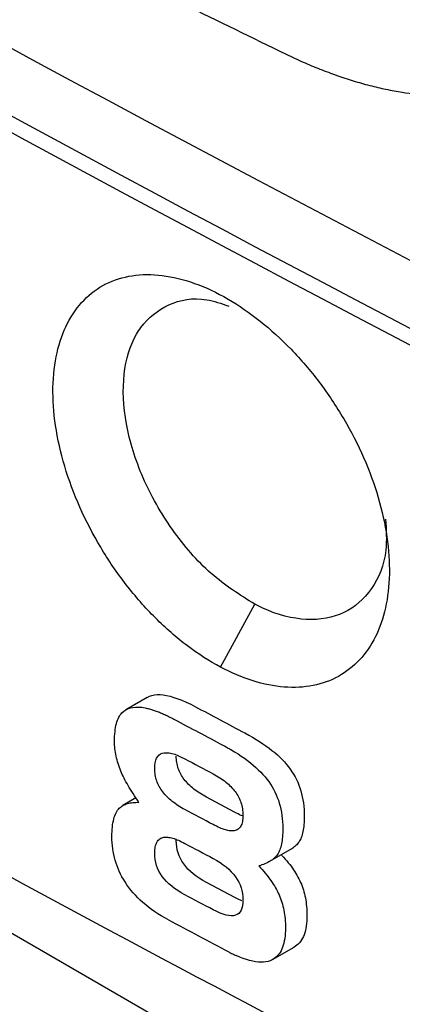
# Model space of a CAD drawing. Extents: x 86 to 639, y 68 to 658.
# Tile 9 of 66: x 533.51 to 537.28, y 84.48 to 94.2. Entities that reach past the tile are written whole.
import ezdxf

# ---------------------------------------------------------------- set-up
doc = ezdxf.new("R2010")
doc.units = 0
doc.layers.get('0').update_dxf_attribs({"linetype": 'CONTINUOUS'})

msp = doc.modelspace()

# ---------------------------------------------------------------- linework, layer by layer
at = {"color": 7, "linetype": 'CONTINUOUS'}
for p, q in [((518.0774, 94.048), (563.889, 67.6015)), ((535.4903, 87.8122), (535.8287, 88.433)), ((534.7659, 87.5142), (534.5536, 87.3916)), ((534.7659, 87.5142), (534.7875, 87.5247)), ((534.7875, 87.5247), (534.811, 87.5328)), ((534.811, 87.5328), (534.8364, 87.5381)), ((534.8364, 87.5381), (534.8637, 87.5408)), ((534.8637, 87.5408), (534.893, 87.5407)), ((534.893, 87.5407), (534.9242, 87.5382)), ((534.9242, 87.5382), (534.9572, 87.5328)), ((534.9572, 87.5328), (534.9921, 87.5249)), ((534.9921, 87.5249), (535.0289, 87.5143)), ((535.0289, 87.5143), (535.0678, 87.5011)), ((535.0678, 87.5011), (535.1084, 87.4852)), ((535.1084, 87.4852), (535.1511, 87.4667)), ((534.5162, 87.3624), (534.5339, 87.3783)), ((534.5339, 87.3783), (534.5536, 87.3916)), ((534.5536, 87.3916), (534.5752, 87.4022)), ((534.5752, 87.4022), (534.5987, 87.4103)), ((534.5987, 87.4103), (534.6241, 87.4155)), ((534.6241, 87.4155), (534.6514, 87.4182)), ((534.6514, 87.4182), (534.6807, 87.4181)), ((534.6807, 87.4181), (534.7119, 87.4156)), ((534.7119, 87.4156), (534.7449, 87.4103)), ((534.7449, 87.4103), (534.7798, 87.4024)), ((535.1511, 87.4667), (535.1956, 87.4454)), ((535.1956, 87.4454), (535.2421, 87.4216)), ((534.4665, 87.2717), (534.4719, 87.2878)), ((534.4719, 87.2878), (534.4778, 87.3029)), ((534.4778, 87.3029), (534.4844, 87.3169)), ((534.4844, 87.3169), (534.4914, 87.3298)), ((534.4914, 87.3298), (534.4991, 87.3417)), ((534.4991, 87.3417), (534.5073, 87.3526)), ((534.5073, 87.3526), (534.5162, 87.3624)), ((534.4481, 87.1751), (534.4506, 87.1965)), ((534.4506, 87.1965), (534.4538, 87.217)), ((534.4538, 87.217), (534.4574, 87.2362)), ((534.4574, 87.2362), (534.4618, 87.2546)), ((534.4618, 87.2546), (534.4665, 87.2717)), ((534.4436, 87.0786), (534.4438, 87.1043)), ((534.4438, 87.1043), (534.4447, 87.1289)), ((534.4447, 87.1289), (534.446, 87.1526)), ((534.446, 87.1526), (534.4481, 87.1751)), ((535.7309, 87.1623), (535.7687, 87.1418)), ((535.7687, 87.1418), (535.8055, 87.1208)), ((535.8055, 87.1208), (535.8408, 87.0997)), ((535.8408, 87.0997), (535.8749, 87.0785)), ((534.4438, 87.0605), (534.4436, 87.0786)), ((534.4445, 87.0424), (534.4438, 87.0605)), ((534.4457, 87.0243), (534.4445, 87.0424)), ((534.4474, 87.0062), (534.4457, 87.0243)), ((534.4496, 86.988), (534.4474, 87.0062)), ((534.4522, 86.9699), (534.4496, 86.988)), ((535.5931, 86.9983), (535.6285, 86.9771)), ((535.8749, 87.0785), (535.9075, 87.0569)), ((535.9075, 87.0569), (535.9389, 87.0351)), ((535.9389, 87.0351), (535.9689, 87.0131)), ((535.9689, 87.0131), (535.9977, 86.9909)), ((535.9977, 86.9909), (536.025, 86.9684)), ((534.4554, 86.9517), (534.4522, 86.9699)), ((534.4591, 86.9334), (534.4554, 86.9517)), ((534.4632, 86.915), (534.4591, 86.9334)), ((534.4678, 86.8967), (534.4632, 86.915)), ((534.4729, 86.8784), (534.4678, 86.8967)), ((534.845, 86.869), (534.8507, 86.8926)), ((534.8507, 86.8926), (534.8589, 86.9132)), ((534.8589, 86.9132), (534.8694, 86.9302)), ((534.8694, 86.9302), (534.8822, 86.9442)), ((534.8822, 86.9442), (534.8974, 86.955)), ((534.8974, 86.955), (534.9149, 86.9626)), ((534.9149, 86.9626), (534.9347, 86.9667)), ((534.9347, 86.9667), (534.9569, 86.9678)), ((534.9569, 86.9678), (534.9813, 86.9656)), ((534.9813, 86.9656), (535.0082, 86.9604)), ((535.0082, 86.9604), (535.0372, 86.9518)), ((535.0372, 86.9518), (535.0688, 86.94)), ((535.0528, 86.9186), (535.0526, 86.9347)), ((535.0538, 86.9027), (535.0528, 86.9186)), ((535.0553, 86.887), (535.0538, 86.9027)), ((535.0688, 86.94), (535.1026, 86.9249)), ((535.1026, 86.9249), (535.1389, 86.9068)), ((535.6285, 86.9771), (535.6626, 86.9559)), ((535.6626, 86.9559), (535.6951, 86.9343)), ((535.6951, 86.9343), (535.7266, 86.9125)), ((535.7266, 86.9125), (535.7566, 86.8906)), ((535.7566, 86.8906), (535.7854, 86.8683)), ((536.025, 86.9684), (536.051, 86.9457)), ((536.051, 86.9457), (536.0756, 86.9228)), ((536.0756, 86.9228), (536.0991, 86.8996)), ((536.0991, 86.8996), (536.121, 86.8762)), ((534.4786, 86.86), (534.4729, 86.8784)), ((534.4846, 86.8415), (534.4786, 86.86)), ((534.4912, 86.823), (534.4846, 86.8415)), ((534.4983, 86.8045), (534.4912, 86.823)), ((534.5058, 86.7861), (534.4983, 86.8045)), ((534.8403, 86.8122), (534.8414, 86.8422)), ((534.8405, 86.7961), (534.8403, 86.8122)), ((534.8415, 86.7801), (534.8405, 86.7961)), ((534.8414, 86.8422), (534.845, 86.869)), ((535.0575, 86.8717), (535.0553, 86.887)), ((535.0602, 86.8565), (535.0575, 86.8717)), ((535.0636, 86.8415), (535.0602, 86.8565)), ((535.0676, 86.8267), (535.0636, 86.8415)), ((535.0723, 86.8122), (535.0676, 86.8267)), ((535.0776, 86.7978), (535.0723, 86.8122)), ((535.0834, 86.7837), (535.0776, 86.7978)), ((535.7854, 86.8683), (535.8126, 86.8458)), ((535.8126, 86.8458), (535.8386, 86.8231)), ((535.8386, 86.8231), (535.8632, 86.8002)), ((535.8632, 86.8002), (535.8867, 86.777)), ((536.121, 86.8762), (536.1416, 86.8526)), ((536.1416, 86.8526), (536.1609, 86.8287)), ((536.1609, 86.8287), (536.179, 86.8046)), ((536.179, 86.8046), (536.1956, 86.7799)), ((534.5128, 86.7696), (534.5058, 86.7861)), ((534.5204, 86.7528), (534.5128, 86.7696)), ((534.5285, 86.7356), (534.5204, 86.7528)), ((534.5373, 86.718), (534.5285, 86.7356)), ((534.5465, 86.7), (534.5373, 86.718)), ((534.5563, 86.6818), (534.5465, 86.7)), ((534.843, 86.7645), (534.8415, 86.7801)), ((534.8452, 86.7491), (534.843, 86.7645)), ((534.8479, 86.7339), (534.8452, 86.7491)), ((534.8513, 86.7189), (534.8479, 86.7339)), ((534.8553, 86.7042), (534.8513, 86.7189)), ((534.86, 86.6897), (534.8553, 86.7042)), ((535.0899, 86.7698), (535.0834, 86.7837)), ((535.0971, 86.7562), (535.0899, 86.7698)), ((535.1047, 86.7428), (535.0971, 86.7562)), ((535.1131, 86.7296), (535.1047, 86.7428)), ((535.1221, 86.7167), (535.1131, 86.7296)), ((535.1318, 86.7039), (535.1221, 86.7167)), ((535.1419, 86.6912), (535.1318, 86.7039)), ((535.4171, 86.7592), (535.4343, 86.7499)), ((535.4343, 86.7499), (535.4511, 86.7402)), ((535.4511, 86.7402), (535.4673, 86.7304)), ((535.4673, 86.7304), (535.4833, 86.7203)), ((535.4833, 86.7203), (535.4985, 86.71)), ((535.4985, 86.71), (535.5134, 86.6997)), ((535.5134, 86.6997), (535.5277, 86.6889)), ((535.8867, 86.777), (535.9087, 86.7536)), ((535.9087, 86.7536), (535.9293, 86.73)), ((535.9293, 86.73), (535.9486, 86.7061)), ((535.9486, 86.7061), (535.9666, 86.682)), ((536.1956, 86.7799), (536.2113, 86.7549)), ((536.2113, 86.7549), (536.2258, 86.7292)), ((536.2258, 86.7292), (536.2394, 86.703)), ((536.2394, 86.703), (536.2517, 86.6761)), ((534.5666, 86.663), (534.5563, 86.6818)), ((534.5777, 86.644), (534.5666, 86.663)), ((534.589, 86.6245), (534.5777, 86.644)), ((534.601, 86.6046), (534.589, 86.6245)), ((534.6136, 86.5842), (534.601, 86.6046)), ((534.8653, 86.6753), (534.86, 86.6897)), ((534.8711, 86.6611), (534.8653, 86.6753)), ((534.8776, 86.6472), (534.8711, 86.6611)), ((534.8848, 86.6336), (534.8776, 86.6472)), ((534.8924, 86.6202), (534.8848, 86.6336)), ((534.9008, 86.607), (534.8924, 86.6202)), ((534.9098, 86.5941), (534.9008, 86.607)), ((535.1525, 86.6789), (535.1419, 86.6912)), ((535.1635, 86.6667), (535.1525, 86.6789)), ((535.1751, 86.6549), (535.1635, 86.6667)), ((535.1871, 86.6431), (535.1751, 86.6549)), ((535.1996, 86.6316), (535.1871, 86.6431)), ((535.2127, 86.6203), (535.1996, 86.6316)), ((535.2262, 86.6093), (535.2127, 86.6203)), ((535.2401, 86.5983), (535.2262, 86.6093)), ((535.2546, 86.5877), (535.2401, 86.5983)), ((535.5277, 86.6889), (535.5416, 86.6781)), ((535.5416, 86.6781), (535.5548, 86.6669)), ((535.5548, 86.6669), (535.5677, 86.6557)), ((535.5677, 86.6557), (535.5799, 86.6443)), ((535.5799, 86.6443), (535.5919, 86.6325)), ((535.5919, 86.6325), (535.6032, 86.6207)), ((535.6032, 86.6207), (535.6141, 86.6086)), ((535.6141, 86.6086), (535.6244, 86.5962)), ((535.9666, 86.682), (535.9832, 86.6574)), ((535.9832, 86.6574), (535.9989, 86.6323)), ((535.9989, 86.6323), (536.0134, 86.6066)), ((536.0134, 86.6066), (536.027, 86.5804)), ((536.2517, 86.6761), (536.2631, 86.6487)), ((536.2631, 86.6487), (536.2734, 86.6206)), ((536.2734, 86.6206), (536.2826, 86.5922)), ((534.6546, 86.5212), (534.5266, 86.4473)), ((534.6267, 86.5638), (534.6136, 86.5842)), ((534.6403, 86.5427), (534.6267, 86.5638)), ((534.6545, 86.5215), (534.6403, 86.5427)), ((534.6692, 86.4996), (534.6545, 86.5215)), ((534.9195, 86.5813), (534.9098, 86.5941)), ((534.9296, 86.5686), (534.9195, 86.5813)), ((534.9402, 86.5564), (534.9296, 86.5686)), ((534.9512, 86.5441), (534.9402, 86.5564)), ((534.9628, 86.5323), (534.9512, 86.5441)), ((534.9747, 86.5206), (534.9628, 86.5323)), ((534.9873, 86.5091), (534.9747, 86.5206)), ((535.0004, 86.4977), (534.9873, 86.5091)), ((535.2694, 86.5773), (535.2546, 86.5877)), ((535.2849, 86.5671), (535.2694, 86.5773)), ((535.3007, 86.557), (535.2849, 86.5671)), ((535.3171, 86.5471), (535.3007, 86.557)), ((535.3339, 86.5375), (535.3171, 86.5471)), ((535.3512, 86.5282), (535.3339, 86.5375)), ((535.6294, 86.3806), (535.3512, 86.5282)), ((535.6244, 86.5962), (535.6344, 86.5838)), ((535.6344, 86.5838), (535.6435, 86.5709)), ((535.6435, 86.5709), (535.6523, 86.558)), ((535.6523, 86.558), (535.6604, 86.5446)), ((535.6604, 86.5446), (535.668, 86.5311)), ((535.668, 86.5311), (535.6748, 86.5174)), ((535.6748, 86.5174), (535.6811, 86.5035)), ((535.6811, 86.5035), (535.6867, 86.4892)), ((536.027, 86.5804), (536.0394, 86.5535)), ((536.0394, 86.5535), (536.0507, 86.5261)), ((536.0507, 86.5261), (536.061, 86.4981)), ((536.2826, 86.5922), (536.2907, 86.5629)), ((536.2907, 86.5629), (536.2977, 86.5332)), ((536.2977, 86.5332), (536.3036, 86.5029)), ((536.3036, 86.5029), (536.3086, 86.472)), ((534.4732, 86.3994), (534.4814, 86.4101)), ((534.4814, 86.4101), (534.4902, 86.4199)), ((534.4902, 86.4199), (534.4985, 86.4275)), ((534.4985, 86.4275), (534.5074, 86.4346)), ((534.5074, 86.4346), (534.5167, 86.4412)), ((534.5167, 86.4412), (534.5266, 86.4473)), ((534.5266, 86.4473), (534.537, 86.4527)), ((534.537, 86.4527), (534.5478, 86.4576)), ((534.5478, 86.4576), (534.5592, 86.462)), ((534.5592, 86.462), (534.5712, 86.4659)), ((534.5712, 86.4659), (534.5835, 86.4692)), ((534.5835, 86.4692), (534.5964, 86.4721)), ((534.5964, 86.4721), (534.6098, 86.4743)), ((534.6098, 86.4743), (534.6238, 86.4761)), ((534.6238, 86.4761), (534.6382, 86.4771)), ((534.6382, 86.4771), (534.6532, 86.4778)), ((534.6532, 86.4778), (534.6686, 86.4779)), ((534.6686, 86.4779), (534.6847, 86.4775)), ((534.6847, 86.4775), (534.6692, 86.4996)), ((535.0139, 86.4868), (535.0004, 86.4977)), ((535.0278, 86.4758), (535.0139, 86.4868)), ((535.0422, 86.4652), (535.0278, 86.4758)), ((535.0571, 86.4547), (535.0422, 86.4652)), ((535.0726, 86.4445), (535.0571, 86.4547)), ((535.0884, 86.4344), (535.0726, 86.4445)), ((535.1048, 86.4246), (535.0884, 86.4344)), ((535.1215, 86.4149), (535.1048, 86.4246)), ((535.1389, 86.4056), (535.1215, 86.4149)), ((535.6867, 86.4892), (535.692, 86.4748)), ((535.692, 86.4748), (535.6964, 86.4599)), ((535.6964, 86.4599), (535.7003, 86.4451)), ((535.7003, 86.4451), (535.7036, 86.4298)), ((535.7036, 86.4298), (535.7064, 86.4143)), ((535.7064, 86.4143), (535.7084, 86.3985)), ((536.061, 86.4981), (536.0703, 86.4696)), ((536.0703, 86.4696), (536.0783, 86.4404)), ((536.0783, 86.4404), (536.0854, 86.4106)), ((536.0854, 86.4106), (536.0913, 86.3803)), ((536.3086, 86.472), (536.3123, 86.4405)), ((536.3123, 86.4405), (536.315, 86.4085)), ((536.315, 86.4085), (536.3166, 86.3759)), ((534.4316, 86.2947), (534.4358, 86.3128)), ((534.4358, 86.3128), (534.4406, 86.3298)), ((534.4406, 86.3298), (534.446, 86.3459)), ((534.446, 86.3459), (534.4518, 86.3608)), ((534.4518, 86.3608), (534.4584, 86.3747)), ((534.4584, 86.3747), (534.4655, 86.3875)), ((534.4655, 86.3875), (534.4732, 86.3994)), ((535.6463, 86.3718), (535.6294, 86.3806)), ((535.6628, 86.3637), (535.6463, 86.3718)), ((535.6786, 86.3561), (535.6628, 86.3637)), ((535.6941, 86.3494), (535.6786, 86.3561)), ((535.7089, 86.3432), (535.6941, 86.3494)), ((535.7098, 86.3173), (535.7081, 86.3025)), ((535.7084, 86.3985), (535.71, 86.3827)), ((535.7108, 86.3332), (535.7098, 86.3173)), ((535.71, 86.3827), (535.7109, 86.3665)), ((535.7112, 86.3501), (535.7108, 86.3332)), ((535.7109, 86.3665), (535.7112, 86.3501)), ((536.0913, 86.3803), (536.0962, 86.3494)), ((536.0962, 86.3494), (536.0999, 86.3179)), ((536.0999, 86.3179), (536.1027, 86.286)), ((536.317, 86.3208), (536.3163, 86.2997)), ((536.3166, 86.3759), (536.3172, 86.3428)), ((536.3172, 86.3428), (536.317, 86.3208)), ((534.4189, 86.1885), (534.4202, 86.2119)), ((534.4202, 86.2119), (534.4223, 86.2342)), ((534.4223, 86.2342), (534.4247, 86.2553)), ((534.4247, 86.2553), (534.4279, 86.2755)), ((534.4279, 86.2755), (534.4316, 86.2947)), ((535.4339, 86.2492), (535.4171, 86.258)), ((535.4505, 86.2411), (535.4339, 86.2492)), ((535.4662, 86.2335), (535.4505, 86.2411)), ((535.4817, 86.2268), (535.4662, 86.2335)), ((535.4966, 86.2206), (535.4817, 86.2268)), ((535.5109, 86.2152), (535.4966, 86.2206)), ((535.5247, 86.2104), (535.5109, 86.2152)), ((535.538, 86.2062), (535.5247, 86.2104)), ((535.6628, 86.212), (535.6543, 86.2067)), ((535.6705, 86.2181), (535.6628, 86.212)), ((535.6776, 86.2253), (535.6705, 86.2181)), ((535.6839, 86.2334), (535.6776, 86.2253)), ((535.6898, 86.2426), (535.6839, 86.2334)), ((535.6947, 86.2526), (535.6898, 86.2426)), ((535.6991, 86.2636), (535.6947, 86.2526)), ((535.7027, 86.2756), (535.6991, 86.2636)), ((535.7058, 86.2886), (535.7027, 86.2756)), ((535.7081, 86.3025), (535.7058, 86.2886)), ((536.1027, 86.286), (536.1043, 86.2533)), ((536.1043, 86.2533), (536.1049, 86.2202)), ((536.1049, 86.2202), (536.1047, 86.1982)), ((536.3098, 86.223), (536.3072, 86.2058)), ((536.3121, 86.2409), (536.3098, 86.223)), ((536.3139, 86.2598), (536.3121, 86.2409)), ((536.3152, 86.2793), (536.3139, 86.2598)), ((536.3163, 86.2996), (536.3152, 86.2793)), ((534.4178, 86.1389), (534.418, 86.1642)), ((534.4182, 86.1087), (534.4178, 86.1389)), ((534.418, 86.1642), (534.4189, 86.1885)), ((534.8829, 86.1113), (534.8912, 86.1177)), ((534.8912, 86.1177), (534.9014, 86.1236)), ((534.8912, 86.1177), (534.8999, 86.1229)), ((534.8999, 86.1229), (534.9095, 86.1274)), ((534.9095, 86.1274), (534.9197, 86.1307)), ((534.9197, 86.1307), (534.9307, 86.1332)), ((534.9307, 86.1332), (534.9397, 86.1343)), ((534.9397, 86.1343), (534.9492, 86.1347)), ((534.9492, 86.1347), (534.9593, 86.1345)), ((534.9593, 86.1345), (534.9699, 86.1337)), ((534.9699, 86.1337), (534.9809, 86.1322)), ((534.9809, 86.1322), (534.9926, 86.13)), ((534.9926, 86.13), (535.0048, 86.1272)), ((535.0048, 86.1272), (535.0176, 86.1237)), ((535.0176, 86.1237), (535.0308, 86.1195)), ((535.0308, 86.1195), (535.0445, 86.1147)), ((535.0445, 86.1147), (535.0587, 86.1092)), ((535.0526, 86.0993), (535.0529, 86.1164)), ((535.5506, 86.2027), (535.538, 86.2062)), ((535.5629, 86.1999), (535.5506, 86.2027)), ((535.5745, 86.1977), (535.5629, 86.1999)), ((535.5858, 86.1962), (535.5745, 86.1977)), ((535.5965, 86.1952), (535.5858, 86.1962)), ((535.6066, 86.1952), (535.5965, 86.1952)), ((535.6162, 86.1956), (535.6066, 86.1952)), ((535.6253, 86.1968), (535.6162, 86.1956)), ((535.6356, 86.1991), (535.6253, 86.1968)), ((535.6453, 86.2024), (535.6356, 86.1991)), ((535.6543, 86.2067), (535.6453, 86.2024)), ((536.0997, 86.1183), (536.0975, 86.1004)), ((536.1015, 86.1372), (536.0997, 86.1183)), ((536.1029, 86.1567), (536.1015, 86.1372)), ((536.104, 86.1771), (536.1029, 86.1567)), ((536.1047, 86.1982), (536.104, 86.1771)), ((536.2827, 86.1192), (536.2772, 86.1075)), ((536.2878, 86.1317), (536.2827, 86.1192)), ((536.2925, 86.1449), (536.2878, 86.1317)), ((536.2967, 86.1589), (536.2925, 86.1449)), ((536.3006, 86.1738), (536.2967, 86.1589)), ((536.3041, 86.1895), (536.3006, 86.1738)), ((536.3072, 86.2058), (536.3041, 86.1895)), ((534.4198, 86.0789), (534.4182, 86.1087)), ((534.4222, 86.0494), (534.4198, 86.0789)), ((534.4258, 86.0202), (534.4222, 86.0494)), ((534.4303, 85.9912), (534.4258, 86.0202)), ((534.8416, 86.0101), (534.8433, 86.0252)), ((534.8433, 86.0252), (534.8459, 86.0394)), ((534.8459, 86.0394), (534.849, 86.0526)), ((534.849, 86.0526), (534.8529, 86.0649)), ((534.8529, 86.0649), (534.8575, 86.0761)), ((534.8575, 86.0761), (534.8629, 86.0864)), ((534.8629, 86.0864), (534.8688, 86.0956)), ((534.8688, 86.0956), (534.8756, 86.1039)), ((534.8756, 86.1039), (534.8829, 86.1113)), ((535.0537, 86.0679), (535.0526, 86.0993)), ((535.0573, 86.0373), (535.0537, 86.0679)), ((535.063, 86.0076), (535.0573, 86.0373)), ((535.0587, 86.1092), (535.0735, 86.1031)), ((535.0735, 86.1031), (535.0888, 86.0962)), ((535.0888, 86.0962), (535.1047, 86.0888)), ((535.1047, 86.0888), (535.121, 86.0807)), ((535.121, 86.0807), (535.138, 86.0719)), ((536.0801, 86.0223), (536.0754, 86.0091)), ((536.0844, 86.0363), (536.0801, 86.0223)), ((536.0882, 86.0512), (536.0844, 86.0363)), ((536.0918, 86.0669), (536.0882, 86.0512)), ((536.0948, 86.0832), (536.0918, 86.0669)), ((536.0975, 86.1004), (536.0948, 86.0832)), ((536.1926, 86.0192), (536.1806, 86.0121)), ((536.2037, 86.0264), (536.1926, 86.0192)), ((536.2144, 86.034), (536.2037, 86.0264)), ((536.2244, 86.042), (536.2144, 86.034)), ((536.2338, 86.0502), (536.2244, 86.042)), ((536.2425, 86.0588), (536.2338, 86.0502)), ((536.2506, 86.0678), (536.2425, 86.0588)), ((536.2581, 86.0771), (536.2506, 86.0678)), ((536.265, 86.0866), (536.2581, 86.0771)), ((536.2712, 86.0967), (536.265, 86.0866)), ((536.2772, 86.1075), (536.2712, 86.0967)), ((534.4359, 85.9626), (534.4303, 85.9912)), ((534.4424, 85.9342), (534.4359, 85.9626)), ((534.4501, 85.9062), (534.4424, 85.9342)), ((534.8403, 85.9768), (534.8406, 85.9938)), ((534.8414, 85.9453), (534.8403, 85.9768)), ((534.8406, 85.9938), (534.8416, 86.0101)), ((534.845, 85.9148), (534.8414, 85.9453)), ((535.0712, 85.9785), (535.063, 86.0076)), ((535.0815, 85.9502), (535.0712, 85.9785)), ((535.0943, 85.9226), (535.0815, 85.9502)), ((535.1094, 85.8957), (535.0943, 85.9226)), ((535.4179, 85.9235), (535.4533, 85.9036)), ((536.1806, 86.0121), (535.9682, 85.8896)), ((536.012, 85.9194), (536.0021, 85.9114)), ((536.0215, 85.9276), (536.012, 85.9194)), ((536.0301, 85.9362), (536.0215, 85.9276)), ((536.0383, 85.9452), (536.0301, 85.9362)), ((536.0457, 85.9545), (536.0383, 85.9452)), ((536.0527, 85.964), (536.0457, 85.9545)), ((536.0589, 85.9741), (536.0527, 85.964)), ((536.0648, 85.9849), (536.0589, 85.9741)), ((536.0703, 85.9966), (536.0648, 85.9849)), ((536.0754, 86.0091), (536.0703, 85.9966)), ((536.0911, 85.9605), (536.0968, 85.9544)), ((536.0968, 85.9544), (536.1132, 85.9362)), ((536.1132, 85.9362), (536.1289, 85.9182)), ((536.1289, 85.9182), (536.1442, 85.9002)), ((534.4586, 85.8784), (534.4501, 85.9062)), ((534.4682, 85.851), (534.4586, 85.8784)), ((534.4788, 85.8238), (534.4682, 85.851)), ((534.4905, 85.797), (534.4788, 85.8238)), ((534.8507, 85.885), (534.845, 85.9148)), ((534.8589, 85.8559), (534.8507, 85.885)), ((534.8692, 85.8276), (534.8589, 85.8559)), ((534.882, 85.8), (534.8692, 85.8276)), ((535.1269, 85.8696), (535.1094, 85.8957)), ((535.1466, 85.8442), (535.1269, 85.8696)), ((535.1687, 85.8196), (535.1466, 85.8442)), ((535.4533, 85.9036), (535.4866, 85.883)), ((535.4866, 85.883), (535.5174, 85.8617)), ((535.5174, 85.8617), (535.5462, 85.8396)), ((535.5462, 85.8396), (535.5725, 85.8166)), ((535.8838, 85.8546), (535.8676, 85.8499)), ((535.8676, 85.8499), (535.8844, 85.8318)), ((535.8994, 85.8595), (535.8838, 85.8546)), ((535.8844, 85.8318), (535.9008, 85.8136)), ((535.9144, 85.8649), (535.8994, 85.8595)), ((535.9289, 85.8706), (535.9144, 85.8649)), ((535.9426, 85.8766), (535.9289, 85.8706)), ((535.9557, 85.8829), (535.9426, 85.8766)), ((535.9682, 85.8896), (535.9557, 85.8829)), ((535.9802, 85.8966), (535.9682, 85.8896)), ((535.9914, 85.9038), (535.9802, 85.8966)), ((536.0021, 85.9114), (535.9914, 85.9038)), ((536.1442, 85.9002), (536.1587, 85.8822)), ((536.1587, 85.8822), (536.1728, 85.8643)), ((536.1728, 85.8643), (536.1862, 85.8464)), ((536.1862, 85.8464), (536.1991, 85.8285)), ((536.1991, 85.8285), (536.2113, 85.8106)), ((534.5031, 85.7703), (534.4905, 85.797)), ((534.5168, 85.744), (534.5031, 85.7703)), ((534.5315, 85.718), (534.5168, 85.744)), ((534.8971, 85.7731), (534.882, 85.8)), ((534.9146, 85.747), (534.8971, 85.7731)), ((534.9343, 85.7216), (534.9146, 85.747)), ((535.1931, 85.7957), (535.1687, 85.8196)), ((535.2199, 85.7726), (535.1931, 85.7957)), ((535.249, 85.7502), (535.2199, 85.7726)), ((535.2804, 85.7286), (535.249, 85.7502)), ((535.3141, 85.7078), (535.2804, 85.7286)), ((535.5725, 85.8166), (535.5966, 85.7931)), ((535.5966, 85.7931), (535.6183, 85.7686)), ((535.6183, 85.7686), (535.6379, 85.7436)), ((535.6379, 85.7436), (535.6549, 85.7177)), ((535.9008, 85.8136), (535.9166, 85.7956)), ((535.9166, 85.7956), (535.9319, 85.7776)), ((535.9319, 85.7776), (535.9464, 85.7596)), ((535.9464, 85.7596), (535.9605, 85.7417)), ((535.9605, 85.7417), (535.9739, 85.7238)), ((535.9739, 85.7238), (535.9868, 85.7059)), ((536.2113, 85.8106), (536.223, 85.7928)), ((536.223, 85.7928), (536.234, 85.775)), ((536.234, 85.775), (536.2446, 85.7573)), ((536.2446, 85.7573), (536.2544, 85.7395)), ((536.2544, 85.7395), (536.2638, 85.7218)), ((534.5472, 85.6924), (534.5315, 85.718)), ((534.5652, 85.665), (534.5472, 85.6924)), ((534.5844, 85.638), (534.5652, 85.665)), ((534.6048, 85.6116), (534.5844, 85.638)), ((534.9563, 85.6971), (534.9343, 85.7216)), ((534.9808, 85.6731), (534.9563, 85.6971)), ((535.0076, 85.6501), (534.9808, 85.6731)), ((535.0366, 85.6277), (535.0076, 85.6501)), ((535.0681, 85.606), (535.0366, 85.6277)), ((535.3504, 85.6875), (535.3141, 85.7078)), ((535.6303, 85.539), (535.3504, 85.6875)), ((535.6549, 85.7177), (535.6699, 85.6909)), ((535.6699, 85.6909), (535.6824, 85.6634)), ((535.6824, 85.6634), (535.6929, 85.6353)), ((535.6929, 85.6353), (535.7008, 85.6062)), ((535.9868, 85.7059), (535.9989, 85.688)), ((535.9989, 85.688), (536.0106, 85.6702)), ((536.0106, 85.6702), (536.0217, 85.6524)), ((536.0217, 85.6524), (536.0323, 85.6347)), ((536.0323, 85.6347), (536.0421, 85.6169)), ((536.2638, 85.7218), (536.2725, 85.7041)), ((536.2725, 85.7041), (536.2807, 85.6866)), ((536.2807, 85.6866), (536.2882, 85.6687)), ((536.2882, 85.6687), (536.2953, 85.6507)), ((536.2953, 85.6507), (536.3018, 85.6321)), ((536.3018, 85.6321), (536.308, 85.6133)), ((534.6264, 85.5858), (534.6048, 85.6116)), ((534.649, 85.5604), (534.6264, 85.5858)), ((534.6729, 85.5357), (534.649, 85.5604)), ((534.6979, 85.5115), (534.6729, 85.5357)), ((535.1018, 85.5852), (535.0681, 85.606)), ((535.138, 85.565), (535.1018, 85.5852)), ((535.6657, 85.5213), (535.6303, 85.539)), ((535.7008, 85.6062), (535.7066, 85.5765)), ((535.7066, 85.5765), (535.71, 85.546)), ((535.71, 85.546), (535.7112, 85.5147)), ((536.0421, 85.6169), (536.0514, 85.5992)), ((536.0514, 85.5992), (536.0601, 85.5815)), ((536.0601, 85.5815), (536.0683, 85.564)), ((536.0683, 85.564), (536.0758, 85.5461)), ((536.0758, 85.5461), (536.0829, 85.5281)), ((536.308, 85.6133), (536.3135, 85.5941)), ((536.3135, 85.5941), (536.3187, 85.5747)), ((536.3187, 85.5747), (536.3234, 85.5549)), ((536.3234, 85.5549), (536.3276, 85.5348)), ((536.3276, 85.5348), (536.3311, 85.5142)), ((534.7241, 85.4878), (534.6979, 85.5115)), ((534.7513, 85.4646), (534.7241, 85.4878)), ((534.7799, 85.4419), (534.7513, 85.4646)), ((534.8095, 85.4197), (534.7799, 85.4419)), ((535.6989, 85.5066), (535.6657, 85.5213)), ((535.7008, 85.434), (535.6929, 85.4135)), ((535.7066, 85.4576), (535.7008, 85.434)), ((535.71, 85.4845), (535.7066, 85.4576)), ((535.7112, 85.5147), (535.71, 85.4845)), ((536.0829, 85.5281), (536.0894, 85.5095)), ((536.0894, 85.5095), (536.0956, 85.4908)), ((536.0956, 85.4908), (536.1012, 85.4715)), ((536.1012, 85.4715), (536.1064, 85.4521)), ((536.1064, 85.4521), (536.111, 85.4323)), ((536.111, 85.4323), (536.1152, 85.4122)), ((536.3311, 85.5142), (536.3344, 85.4934)), ((536.3344, 85.4934), (536.3371, 85.4721)), ((536.3371, 85.4721), (536.3394, 85.4506)), ((536.3394, 85.4506), (536.341, 85.4287)), ((534.8404, 85.3982), (534.8095, 85.4197)), ((534.8722, 85.3773), (534.8404, 85.3982)), ((534.9054, 85.3567), (534.8722, 85.3773)), ((534.9397, 85.3368), (534.9054, 85.3567)), ((534.9753, 85.3174), (534.9397, 85.3368)), ((535.4533, 85.3987), (535.4179, 85.4165)), ((535.4866, 85.384), (535.4533, 85.3987)), ((535.5174, 85.3726), (535.4866, 85.384)), ((535.5462, 85.3643), (535.5174, 85.3726)), ((535.5725, 85.3592), (535.5462, 85.3643)), ((535.5966, 85.3574), (535.5725, 85.3592)), ((535.6183, 85.3587), (535.5966, 85.3574)), ((535.6379, 85.3633), (535.6183, 85.3587)), ((535.6549, 85.3711), (535.6379, 85.3633)), ((535.6699, 85.382), (535.6549, 85.3711)), ((535.6824, 85.3962), (535.6699, 85.382)), ((535.6929, 85.4135), (535.6824, 85.3962)), ((536.1152, 85.4122), (536.1188, 85.3916)), ((536.1188, 85.3916), (536.122, 85.3708)), ((536.122, 85.3708), (536.1247, 85.3495)), ((536.1247, 85.3495), (536.127, 85.328)), ((536.341, 85.4287), (536.3423, 85.4066)), ((536.3423, 85.4066), (536.343, 85.384)), ((536.3433, 85.3612), (536.3429, 85.3332)), ((536.343, 85.384), (536.3433, 85.3612)), ((536.127, 85.328), (536.1286, 85.3061)), ((536.1286, 85.3061), (536.13, 85.284)), ((536.13, 85.284), (536.1306, 85.2614)), ((536.131, 85.2386), (536.1305, 85.2106)), ((536.1306, 85.2614), (536.131, 85.2386)), ((536.3362, 85.2568), (536.3322, 85.2336)), ((536.3394, 85.2811), (536.3362, 85.2568)), ((536.3416, 85.3065), (536.3394, 85.2811)), ((536.3429, 85.3332), (536.3416, 85.3065)), ((536.127, 85.1585), (536.1239, 85.1342)), ((536.1292, 85.1839), (536.127, 85.1585)), ((536.1305, 85.2106), (536.1292, 85.1839)), ((536.3077, 85.153), (536.2994, 85.1357)), ((536.3152, 85.1714), (536.3077, 85.153)), ((536.3217, 85.191), (536.3152, 85.1715)), ((536.3274, 85.2117), (536.3217, 85.191)), ((536.3322, 85.2336), (536.3274, 85.2117)), ((536.2127, 85.0463), (536.0004, 84.9237)), ((536.1029, 85.0489), (536.0953, 85.0304)), ((536.1093, 85.0684), (536.1029, 85.0489)), ((536.1151, 85.0891), (536.1093, 85.0684)), ((536.1199, 85.111), (536.1151, 85.0891)), ((536.1239, 85.1342), (536.1199, 85.111)), ((536.2312, 85.0573), (536.2127, 85.0463)), ((536.2447, 85.0673), (536.2312, 85.0573)), ((536.2573, 85.0786), (536.2447, 85.0673)), ((536.2691, 85.0912), (536.2573, 85.0786)), ((536.2801, 85.1049), (536.2691, 85.0912)), ((536.2901, 85.1197), (536.2801, 85.1049)), ((536.2994, 85.1357), (536.2901, 85.1197)), ((535.6798, 84.9496), (535.6447, 84.9648)), ((535.7137, 84.9364), (535.6798, 84.9496)), ((536.045, 84.9561), (536.0323, 84.9448)), ((536.0567, 84.9686), (536.045, 84.9561)), ((536.0678, 84.9823), (536.0567, 84.9686)), ((536.0777, 84.9971), (536.0678, 84.9823)), ((536.0871, 85.0131), (536.0777, 84.9971)), ((536.0953, 85.0304), (536.0871, 85.0131)), ((535.7462, 84.925), (535.7137, 84.9364)), ((535.7775, 84.9159), (535.7462, 84.925)), ((535.8074, 84.9087), (535.7775, 84.9159)), ((535.8362, 84.9035), (535.8074, 84.9087)), ((535.8635, 84.9002), (535.8362, 84.9035)), ((535.8896, 84.8991), (535.8635, 84.9002)), ((535.9144, 84.9), (535.8896, 84.8991)), ((535.9379, 84.9029), (535.9144, 84.9)), ((535.96, 84.9077), (535.9379, 84.9029)), ((535.9809, 84.9148), (535.96, 84.9077)), ((536.0004, 84.9237), (535.9809, 84.9148)), ((536.0188, 84.9347), (536.0004, 84.9237)), ((536.0323, 84.9448), (536.0188, 84.9347))]:
    msp.add_line(p, q, dxfattribs=at)
for centre, radius, start, end in [((669.5132, 344.0658), 285.3537, 235.517148, 245.151071), ((669.513, 343.9021), 285.3533, 235.516986, 245.151271), ((676.5744, 353.2416), 301.0566, 242.001135, 242.106432), ((673.8963, 348.4476), 295.7744, 241.99806, 242.105235), ((676.0198, 350.4361), 300.3023, 241.986792, 242.115381)]:
    msp.add_arc(centre, radius, start, end, dxfattribs=at)
for centre, major_axis, ratio, start_param, end_param in [((738.4803, 212.632), (299.5691, 47.4098), 0.441656, 3.897128, 3.897295), ((738.4803, 213.0773), (299.7424, 38.8751), 0.470544, 3.906126, 3.906302), ((738.4803, 213.5455), (299.94, 29.3708), 0.500481, 3.918285, 3.918469), ((738.4803, 213.931), (300.0968, 21.0509), 0.524649, 3.930652, 3.930845), ((738.4803, 214.313), (300.2244, 12.2912), 0.548015, 3.945199, 3.945401), ((738.4803, 214.6352), (300.2894, 4.449), 0.567154, 3.95943, 3.959641), ((738.4803, 214.9344), (300.2946, -3.0776), 0.584, 3.976239, 3.97641), ((738.4803, 215.1947), (300.2434, -9.753), 0.597752, 3.98984, 3.990005), ((738.4803, 212.6534), (300.2933, 3.5211), 0.56931, 3.963814, 3.963984), ((738.4803, 212.2802), (300.2272, 12.0537), 0.548619, 3.948636, 3.948801)]:
    msp.add_ellipse(centre, major_axis=major_axis, ratio=ratio, start_param=start_param, end_param=end_param, dxfattribs=at)
for points in [[(515.1966, 104.6681), (522.4181, 100.0245), (530.0718, 95.6061), (538.1195, 91.435)], [(535.1389, 86.9068), (535.2316, 86.8576), (535.3243, 86.8084), (535.4171, 86.7592)], [(535.4171, 86.258), (535.3243, 86.3072), (535.2316, 86.3564), (535.1389, 86.4056)], [(535.138, 86.0719), (535.2313, 86.0224), (535.3246, 85.9729), (535.4179, 85.9235)], [(535.4179, 85.4165), (535.3246, 85.4659), (535.2313, 85.5154), (535.138, 85.565)]]:
    msp.add_open_spline(points, degree=3, dxfattribs=at)
for points, knots in [([(507.4855, 101.6471), (513.8769, 97.1947), (520.6507, 92.9298), (531.3451, 86.8386), (534.9956, 84.861), (542.4606, 81.015), (546.2761, 79.146), (550.175, 77.3312)], [0, 0, 0, 0, 0.5, 0.5, 0.75, 0.75, 1, 1, 1, 1]), ([(524.449, 100.0438), (524.762, 99.8639), (525.3878, 99.5042), (526.3349, 98.9698), (527.2879, 98.4395), (528.2472, 97.9136), (529.2126, 97.392), (530.1841, 96.8747), (531.1615, 96.3617), (532.1449, 95.8531), (533.1341, 95.3489), (534.1292, 94.8491), (535.1295, 94.3534), (535.8014, 94.0265), (536.1372, 93.8631)], [0, 0, 0, 0, 0.083566, 0.167089, 0.250569, 0.334007, 0.417403, 0.500756, 0.584068, 0.667337, 0.750566, 0.833752, 0.916897, 1, 1, 1, 1]), ([(536.1372, 93.8631), (536.1933, 93.8366), (536.3051, 93.7838), (536.4718, 93.7144), (536.6371, 93.6525), (536.8008, 93.5988), (536.9631, 93.553), (537.1239, 93.5154), (537.3228, 93.4783), (537.5562, 93.4506), (537.8186, 93.4445), (538.0709, 93.4626), (538.2285, 93.4961), (538.3075, 93.5129)], [0, 0, 0, 0, 0.071756, 0.143151, 0.21432, 0.285399, 0.356525, 0.427833, 0.499461, 0.624965, 0.749726, 0.87449, 1, 1, 1, 1]), ([(535.4903, 87.8122), (535.3792, 87.8711), (535.27, 87.9415), (535.055, 88.1039), (534.9482, 88.1971), (534.7459, 88.3993), (534.6499, 88.5085), (534.4683, 88.7427), (534.3829, 88.8678), (534.1539, 89.251), (534.0312, 89.5266), (533.911, 89.9301), (533.8806, 90.0655), (533.8419, 90.3269), (533.8334, 90.4526), (533.8381, 90.6938), (533.8517, 90.8097), (533.8995, 91.0212), (533.9337, 91.1182), (534.0238, 91.294), (534.0786, 91.3708), (534.2053, 91.5005), (534.2782, 91.5543), (534.4389, 91.6351), (534.5258, 91.6622), (534.7121, 91.6905), (534.8124, 91.6913), (535.1206, 91.6532), (535.3421, 91.5744), (535.5641, 91.4458)], [0, 0, 0, 0, 0.0625, 0.0625, 0.125, 0.125, 0.1875, 0.1875, 0.25, 0.25, 0.375, 0.375, 0.4375, 0.4375, 0.5, 0.5, 0.5625, 0.5625, 0.625, 0.625, 0.6875, 0.6875, 0.75, 0.75, 0.8125, 0.8125, 0.875, 0.875, 1, 1, 1, 1]), ([(535.8287, 88.433), (535.6819, 88.5249), (535.3884, 88.7088), (534.9995, 89.1594), (534.7047, 89.6776), (534.5371, 90.2194), (534.5141, 90.7192), (534.6064, 91.0162), (534.7561, 91.2488), (534.9657, 91.4109), (535.2793, 91.4771), (535.4974, 91.4014), (535.5707, 91.3759)], [0, 0, 0, 0, 0.11501, 0.229993, 0.344862, 0.459578, 0.57422, 0.688811, 0.712515, 0.827188, 0.9419, 1, 1, 1, 1]), ([(535.5641, 91.4458), (535.6721, 91.3832), (535.7779, 91.3102), (535.9855, 91.1449), (536.0883, 91.0513), (536.2838, 90.8492), (536.3761, 90.7412), (536.5503, 90.5114), (536.6326, 90.3886), (536.7794, 90.1389), (536.8448, 90.0111), (536.9598, 89.7493), (537.0085, 89.6165), (537.1238, 89.2255), (537.1615, 88.966), (537.1546, 88.6151), (537.1417, 88.5023), (537.0953, 88.2945), (537.0623, 88.1994), (536.9764, 88.0269), (536.9231, 87.9493), (536.8012, 87.8185), (536.7322, 87.7642), (536.5001, 87.6363), (536.3185, 87.6002), (536.0182, 87.6237), (535.9158, 87.6443), (535.7062, 87.7096), (535.5984, 87.7548), (535.4903, 87.8122)], [0, 0, 0, 0, 0.0625, 0.0625, 0.125, 0.125, 0.1875, 0.1875, 0.25, 0.25, 0.3125, 0.3125, 0.375, 0.375, 0.5, 0.5, 0.5625, 0.5625, 0.625, 0.625, 0.6875, 0.6875, 0.75, 0.75, 0.875, 0.875, 0.9375, 0.9375, 1, 1, 1, 1]), ([(537.1202, 89.2734), (537.1261, 89.1685), (537.1413, 88.8986), (536.9972, 88.5656), (536.7244, 88.3211), (536.3454, 88.2537), (536.0278, 88.334), (535.8552, 88.4198), (535.8287, 88.433)], [0, 0, 0, 0, 0.13159, 0.338873, 0.546276, 0.754037, 0.962169, 1, 1, 1, 1])]:
    msp.add_open_spline(points, degree=3, knots=knots, dxfattribs=at)

doc.saveas('drawing.dxf')
